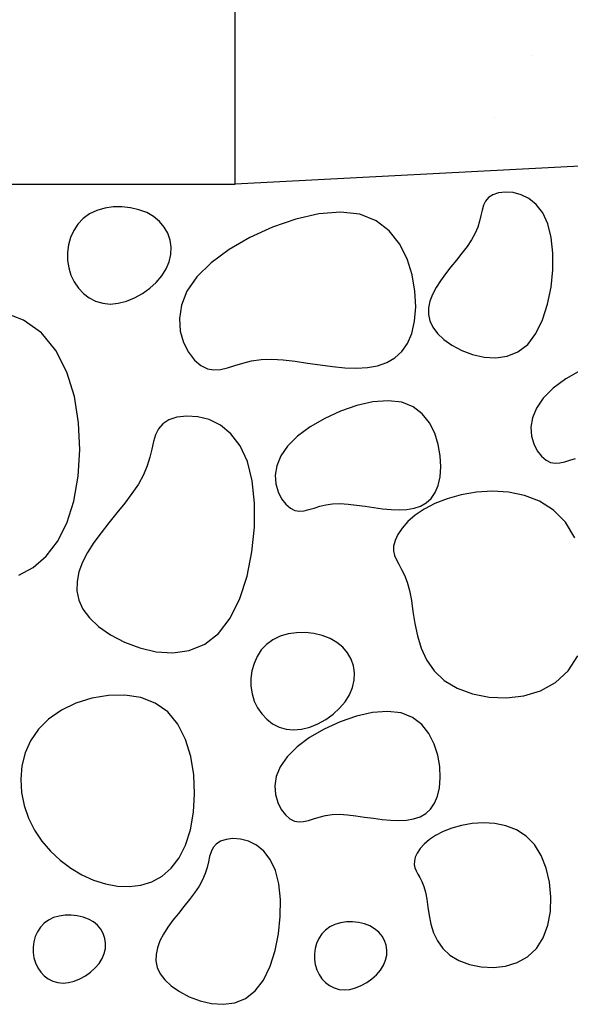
# Model space of a CAD drawing. Header units: millimetres. Extents: x 15 to 133, y 12 to 160.
# Tile 70 of 92: x 120.102 to 120.256, y 17.157 to 17.434. Entities that reach past the tile are written whole.
import ezdxf

# ---------------------------------------------------------------- set-up
doc = ezdxf.new("R2010")
doc.units = ezdxf.units.MM
doc.header["$MEASUREMENT"] = 0
doc.layers.add('Layout - Marco Polo', color=252, linetype='Continuous', lineweight=25)
doc.layers.add('Layout 01 - Marco Polo', color=152, linetype='Continuous', lineweight=25)

msp = doc.modelspace()

# ---------------------------------------------------------------- linework, layer by layer
at = {"layer": 'Layout - Marco Polo'}
for p, q in [((120.24543, 17.42437), (120.24543, 17.42437)), ((120.23499, 17.40695), (120.23499, 17.40695)), ((120.06916, 17.38815), (120.16215, 17.38815)), ((120.23455, 17.38512), (120.23336, 17.38434)), ((120.23615, 17.38566), (120.23455, 17.38512)), ((120.23809, 17.38589), (120.23615, 17.38566)), ((120.24024, 17.38575), (120.23809, 17.38589)), ((120.24248, 17.38516), (120.24024, 17.38575)), ((120.2447, 17.38406), (120.24248, 17.38516)), ((120.23194, 17.38217), (120.23153, 17.38083)), ((120.23252, 17.38335), (120.23194, 17.38217)), ((120.23336, 17.38434), (120.23252, 17.38335)), ((120.24677, 17.38237), (120.2447, 17.38406)), ((120.24858, 17.38002), (120.24677, 17.38237)), ((120.12115, 17.37976), (120.11939, 17.37846)), ((120.12319, 17.38074), (120.12115, 17.37976)), ((120.12544, 17.38139), (120.12319, 17.38074)), ((120.12782, 17.38173), (120.12544, 17.38139)), ((120.13026, 17.38176), (120.12782, 17.38173)), ((120.1327, 17.3815), (120.13026, 17.38176)), ((120.13504, 17.38094), (120.1327, 17.3815)), ((120.13723, 17.38011), (120.13504, 17.38094)), ((120.13918, 17.379), (120.13723, 17.38011)), ((120.18561, 17.37976), (120.17915, 17.37831)), ((120.19172, 17.38026), (120.18561, 17.37976)), ((120.19717, 17.37964), (120.19172, 17.38026)), ((120.20175, 17.37782), (120.19717, 17.37964)), ((120.23118, 17.37935), (120.2308, 17.37775)), ((120.23153, 17.38083), (120.23118, 17.37935)), ((120.25001, 17.37695), (120.24858, 17.38002)), ((120.11792, 17.37689), (120.11674, 17.37508)), ((120.11939, 17.37846), (120.11792, 17.37689)), ((120.14083, 17.37764), (120.13918, 17.379)), ((120.14216, 17.37606), (120.14083, 17.37764)), ((120.17915, 17.37831), (120.1726, 17.37604)), ((120.20544, 17.37497), (120.20175, 17.37782)), ((120.2308, 17.37775), (120.2303, 17.37605)), ((120.25096, 17.37312), (120.25001, 17.37695)), ((120.11674, 17.37508), (120.11585, 17.3731)), ((120.14316, 17.3743), (120.14216, 17.37606)), ((120.14381, 17.37241), (120.14316, 17.3743)), ((120.1726, 17.37604), (120.16625, 17.37313)), ((120.20833, 17.37133), (120.20544, 17.37497)), ((120.22957, 17.37429), (120.22856, 17.37246)), ((120.2303, 17.37605), (120.22957, 17.37429)), ((120.11527, 17.37101), (120.11498, 17.36885)), ((120.11585, 17.3731), (120.11527, 17.37101)), ((120.14411, 17.37042), (120.14381, 17.37241)), ((120.16625, 17.37313), (120.1604, 17.36971)), ((120.21045, 17.36714), (120.20833, 17.37133)), ((120.22856, 17.37246), (120.2273, 17.3706)), ((120.25142, 17.36873), (120.25096, 17.37312)), ((120.11498, 17.36885), (120.11499, 17.36667)), ((120.14358, 17.36631), (120.14404, 17.36837)), ((120.14404, 17.36837), (120.14411, 17.37042)), ((120.1604, 17.36971), (120.15532, 17.36596)), ((120.22587, 17.3687), (120.22433, 17.36678)), ((120.2273, 17.3706), (120.22587, 17.3687)), ((120.2514, 17.36398), (120.25142, 17.36873)), ((120.11499, 17.36667), (120.11532, 17.36454)), ((120.14274, 17.36429), (120.14358, 17.36631)), ((120.15532, 17.36596), (120.1513, 17.36201)), ((120.21188, 17.36262), (120.21045, 17.36714)), ((120.22433, 17.36678), (120.22276, 17.36484)), ((120.11532, 17.36454), (120.11594, 17.3625)), ((120.1415, 17.36233), (120.14274, 17.36429)), ((120.21266, 17.35804), (120.21188, 17.36262)), ((120.22123, 17.36289), (120.21981, 17.36095)), ((120.22276, 17.36484), (120.22123, 17.36289)), ((120.2509, 17.35912), (120.2514, 17.36398)), ((120.11594, 17.3625), (120.11685, 17.3606)), ((120.11685, 17.3606), (120.11803, 17.35888)), ((120.13807, 17.35882), (120.13992, 17.36049)), ((120.13992, 17.36049), (120.1415, 17.36233)), ((120.1513, 17.36201), (120.14856, 17.35802)), ((120.21981, 17.36095), (120.21857, 17.35901)), ((120.11803, 17.35888), (120.11944, 17.35737)), ((120.11944, 17.35737), (120.12107, 17.35613)), ((120.1338, 17.35612), (120.13601, 17.35734)), ((120.13601, 17.35734), (120.13807, 17.35882)), ((120.14856, 17.35802), (120.14698, 17.35409)), ((120.21287, 17.35361), (120.21266, 17.35804)), ((120.21757, 17.35708), (120.21686, 17.35518)), ((120.21857, 17.35901), (120.21757, 17.35708)), ((120.24994, 17.35437), (120.2509, 17.35912)), ((120.12107, 17.35613), (120.12288, 17.35519)), ((120.12288, 17.35519), (120.12487, 17.3546)), ((120.12487, 17.3546), (120.12699, 17.35439)), ((120.12699, 17.35439), (120.12923, 17.3546)), ((120.12923, 17.3546), (120.13152, 17.35519)), ((120.13152, 17.35519), (120.1338, 17.35612)), ((120.21686, 17.35518), (120.21648, 17.3533)), ((120.24852, 17.34995), (120.24994, 17.35437)), ((120.10263, 17.34986), (120.09679, 17.35209)), ((120.14698, 17.35409), (120.14641, 17.35031)), ((120.21256, 17.34958), (120.21287, 17.35361)), ((120.21648, 17.3533), (120.21646, 17.35145)), ((120.10768, 17.34628), (120.10263, 17.34986)), ((120.14641, 17.35031), (120.14666, 17.34678)), ((120.21179, 17.34614), (120.21256, 17.34958)), ((120.21646, 17.35145), (120.21683, 17.34964)), ((120.21683, 17.34964), (120.21765, 17.34786)), ((120.24665, 17.34609), (120.24852, 17.34995)), ((120.11173, 17.34133), (120.10768, 17.34628)), ((120.14666, 17.34678), (120.14757, 17.3436)), ((120.21059, 17.34329), (120.21179, 17.34614)), ((120.21765, 17.34786), (120.21894, 17.34612)), ((120.21894, 17.34612), (120.22073, 17.34443)), ((120.24434, 17.34302), (120.24665, 17.34609)), ((120.14757, 17.3436), (120.14895, 17.34085)), ((120.20899, 17.341), (120.21059, 17.34329)), ((120.22073, 17.34443), (120.22305, 17.34281)), ((120.11479, 17.33524), (120.11173, 17.34133)), ((120.14895, 17.34085), (120.15064, 17.33864)), ((120.20703, 17.33922), (120.20899, 17.341)), ((120.22305, 17.34281), (120.2258, 17.34136)), ((120.2258, 17.34136), (120.22885, 17.34021)), ((120.23858, 17.3397), (120.24161, 17.34091)), ((120.24161, 17.34091), (120.24434, 17.34302)), ((120.15064, 17.33864), (120.15247, 17.33706)), ((120.16201, 17.33709), (120.16426, 17.33779)), ((120.16426, 17.33779), (120.16671, 17.3384)), ((120.16671, 17.3384), (120.16941, 17.33879)), ((120.16941, 17.33879), (120.17239, 17.33887)), ((120.17239, 17.33887), (120.1756, 17.33867)), ((120.1756, 17.33867), (120.17897, 17.33829)), ((120.17897, 17.33829), (120.18245, 17.33779)), ((120.18245, 17.33779), (120.18598, 17.33726)), ((120.20215, 17.33701), (120.20474, 17.3379)), ((120.20474, 17.3379), (120.20703, 17.33922)), ((120.22885, 17.34021), (120.23207, 17.33946)), ((120.23207, 17.33946), (120.23536, 17.33925)), ((120.23536, 17.33925), (120.23858, 17.3397)), ((120.11689, 17.32834), (120.11479, 17.33524)), ((120.15247, 17.33706), (120.15429, 17.33616)), ((120.15429, 17.33616), (120.15612, 17.33584)), ((120.15612, 17.33584), (120.15798, 17.33599)), ((120.15798, 17.33599), (120.15994, 17.33645)), ((120.15994, 17.33645), (120.16201, 17.33709)), ((120.18598, 17.33726), (120.18948, 17.33679)), ((120.18948, 17.33679), (120.19291, 17.33646)), ((120.19291, 17.33646), (120.1962, 17.33633)), ((120.1962, 17.33633), (120.19929, 17.3365)), ((120.19929, 17.3365), (120.20215, 17.33701)), ((120.25917, 17.33569), (120.25507, 17.3333)), ((120.25507, 17.3333), (120.25151, 17.33067)), ((120.25151, 17.33067), (120.2487, 17.32791)), ((120.11809, 17.32094), (120.11689, 17.32834)), ((120.20084, 17.32685), (120.19631, 17.32583)), ((120.20511, 17.32719), (120.20084, 17.32685)), ((120.20893, 17.32676), (120.20511, 17.32719)), ((120.21213, 17.32549), (120.20893, 17.32676)), ((120.2487, 17.32791), (120.24678, 17.32512)), ((120.19173, 17.32424), (120.18729, 17.3222)), ((120.19631, 17.32583), (120.19173, 17.32424)), ((120.21472, 17.32349), (120.21213, 17.32549)), ((120.24678, 17.32512), (120.24568, 17.32236)), ((120.14346, 17.32178), (120.14176, 17.32067)), ((120.14575, 17.32255), (120.14346, 17.32178)), ((120.14852, 17.32288), (120.14575, 17.32255)), ((120.15158, 17.32268), (120.14852, 17.32288)), ((120.15479, 17.32185), (120.15158, 17.32268)), ((120.15795, 17.32027), (120.15479, 17.32185)), ((120.18729, 17.3222), (120.18319, 17.31981)), ((120.21674, 17.32094), (120.21472, 17.32349)), ((120.24568, 17.32236), (120.24527, 17.31972)), ((120.11843, 17.31337), (120.11809, 17.32094)), ((120.14056, 17.31926), (120.13974, 17.31758)), ((120.14176, 17.32067), (120.14056, 17.31926)), ((120.16092, 17.31786), (120.15795, 17.32027)), ((120.18319, 17.31981), (120.17963, 17.31718)), ((120.21822, 17.31801), (120.21674, 17.32094)), ((120.24527, 17.31972), (120.24545, 17.31725)), ((120.13914, 17.31566), (120.13864, 17.31354)), ((120.13974, 17.31758), (120.13914, 17.31566)), ((120.1635, 17.3145), (120.16092, 17.31786)), ((120.17963, 17.31718), (120.17682, 17.31442)), ((120.21922, 17.31485), (120.21822, 17.31801)), ((120.24545, 17.31725), (120.24609, 17.31502)), ((120.11796, 17.30593), (120.11843, 17.31337)), ((120.13864, 17.31354), (120.1381, 17.31126)), ((120.16555, 17.31011), (120.1635, 17.3145)), ((120.17682, 17.31442), (120.1749, 17.31163)), ((120.21977, 17.31164), (120.21922, 17.31485)), ((120.24609, 17.31502), (120.24705, 17.3131)), ((120.24705, 17.3131), (120.24824, 17.31155)), ((120.1381, 17.31126), (120.13738, 17.30883)), ((120.1669, 17.30465), (120.16555, 17.31011)), ((120.1749, 17.31163), (120.1738, 17.30887)), ((120.21992, 17.30854), (120.21977, 17.31164)), ((120.24824, 17.31155), (120.24952, 17.31044)), ((120.24952, 17.31044), (120.25079, 17.30981)), ((120.25338, 17.30969), (120.25474, 17.31001)), ((120.25474, 17.31001), (120.2562, 17.31047)), ((120.2562, 17.31047), (120.25777, 17.31095)), ((120.13738, 17.30883), (120.13635, 17.30631)), ((120.1738, 17.30887), (120.17339, 17.30623)), ((120.2197, 17.30572), (120.21992, 17.30854)), ((120.25079, 17.30981), (120.25207, 17.30959)), ((120.25207, 17.30959), (120.25338, 17.30969)), ((120.11673, 17.29895), (120.11796, 17.30593)), ((120.13635, 17.30631), (120.1349, 17.3037)), ((120.16756, 17.29836), (120.1669, 17.30465)), ((120.17339, 17.30623), (120.17357, 17.30376)), ((120.21916, 17.30331), (120.2197, 17.30572)), ((120.1349, 17.3037), (120.1331, 17.30104)), ((120.17357, 17.30376), (120.1742, 17.30153)), ((120.21832, 17.30132), (120.21916, 17.30331)), ((120.23441, 17.3017), (120.22991, 17.30142)), ((120.23897, 17.30144), (120.23441, 17.3017)), ((120.11479, 17.29275), (120.11673, 17.29895)), ((120.1331, 17.30104), (120.13106, 17.29833)), ((120.1742, 17.30153), (120.17517, 17.29961)), ((120.17517, 17.29961), (120.17636, 17.29806)), ((120.21583, 17.29847), (120.2172, 17.29971)), ((120.2172, 17.29971), (120.21832, 17.30132)), ((120.22167, 17.2996), (120.21821, 17.29824)), ((120.22561, 17.30069), (120.22167, 17.2996)), ((120.22991, 17.30142), (120.22561, 17.30069)), ((120.24345, 17.30053), (120.23897, 17.30144)), ((120.2477, 17.29889), (120.24345, 17.30053)), ((120.25158, 17.29641), (120.2477, 17.29889)), ((120.13106, 17.29833), (120.12886, 17.29559)), ((120.16753, 17.29159), (120.16756, 17.29836)), ((120.17636, 17.29806), (120.17764, 17.29695)), ((120.17764, 17.29695), (120.17891, 17.29632)), ((120.17891, 17.29632), (120.18019, 17.2961)), ((120.18019, 17.2961), (120.1815, 17.2962)), ((120.1815, 17.2962), (120.18286, 17.29653)), ((120.18286, 17.29653), (120.18432, 17.29698)), ((120.18432, 17.29698), (120.18589, 17.29746)), ((120.18589, 17.29746), (120.18761, 17.29789)), ((120.18761, 17.29789), (120.1895, 17.29817)), ((120.1895, 17.29817), (120.19158, 17.29822)), ((120.19158, 17.29822), (120.19383, 17.29808)), ((120.19383, 17.29808), (120.19619, 17.29781)), ((120.19619, 17.29781), (120.19862, 17.29746)), ((120.19862, 17.29746), (120.20109, 17.2971)), ((120.20109, 17.2971), (120.20355, 17.29677)), ((120.20355, 17.29677), (120.20595, 17.29653)), ((120.20595, 17.29653), (120.20825, 17.29645)), ((120.20825, 17.29645), (120.21041, 17.29656)), ((120.21041, 17.29656), (120.21241, 17.29692)), ((120.21241, 17.29692), (120.21422, 17.29754)), ((120.21523, 17.29668), (120.21272, 17.29497)), ((120.21422, 17.29754), (120.21583, 17.29847)), ((120.21821, 17.29824), (120.21523, 17.29668)), ((120.25493, 17.293), (120.25158, 17.29641)), ((120.12886, 17.29559), (120.12662, 17.29282)), ((120.21272, 17.29497), (120.21066, 17.29318)), ((120.11219, 17.28758), (120.11479, 17.29275)), ((120.12662, 17.29282), (120.12443, 17.29003)), ((120.16682, 17.28464), (120.16753, 17.29159)), ((120.20904, 17.29136), (120.20784, 17.28956)), ((120.21066, 17.29318), (120.20904, 17.29136)), ((120.25764, 17.28863), (120.25493, 17.293)), ((120.12443, 17.29003), (120.1224, 17.28725)), ((120.20706, 17.28786), (120.20666, 17.28629)), ((120.20784, 17.28956), (120.20706, 17.28786)), ((120.109, 17.28344), (120.11219, 17.28758)), ((120.1224, 17.28725), (120.12062, 17.28448)), ((120.20666, 17.28629), (120.20664, 17.28491)), ((120.10533, 17.28029), (120.109, 17.28344)), ((120.12062, 17.28448), (120.1192, 17.28173)), ((120.16544, 17.27785), (120.16682, 17.28464)), ((120.20664, 17.28491), (120.20692, 17.28365)), ((120.20692, 17.28365), (120.20744, 17.28242)), ((120.20744, 17.28242), (120.20813, 17.28114)), ((120.10125, 17.27805), (120.10533, 17.28029)), ((120.1192, 17.28173), (120.11819, 17.27901)), ((120.20813, 17.28114), (120.20891, 17.27972)), ((120.20891, 17.27972), (120.20972, 17.27808)), ((120.11819, 17.27901), (120.11764, 17.27633)), ((120.16341, 17.27154), (120.16544, 17.27785)), ((120.20972, 17.27808), (120.21048, 17.27613)), ((120.11764, 17.27633), (120.11761, 17.27369)), ((120.21048, 17.27613), (120.21114, 17.27378)), ((120.11761, 17.27369), (120.11815, 17.27109)), ((120.16074, 17.26603), (120.16341, 17.27154)), ((120.21114, 17.27378), (120.21164, 17.271)), ((120.11815, 17.27109), (120.11931, 17.26855)), ((120.11931, 17.26855), (120.12115, 17.26607)), ((120.21164, 17.271), (120.21208, 17.26785)), ((120.12115, 17.26607), (120.12372, 17.26366)), ((120.15744, 17.26165), (120.16074, 17.26603)), ((120.21208, 17.26785), (120.2126, 17.26448)), ((120.12372, 17.26366), (120.12703, 17.26134)), ((120.2126, 17.26448), (120.21333, 17.261)), ((120.12703, 17.26134), (120.13095, 17.25928)), ((120.15355, 17.25863), (120.15744, 17.26165)), ((120.17473, 17.26089), (120.1727, 17.25991)), ((120.17698, 17.26154), (120.17473, 17.26089)), ((120.17936, 17.26188), (120.17698, 17.26154)), ((120.1818, 17.26191), (120.17936, 17.26188)), ((120.18424, 17.26165), (120.1818, 17.26191)), ((120.18658, 17.26109), (120.18424, 17.26165)), ((120.18877, 17.26026), (120.18658, 17.26109)), ((120.19072, 17.25915), (120.18877, 17.26026)), ((120.21333, 17.261), (120.21439, 17.25754)), ((120.13095, 17.25928), (120.13531, 17.25762)), ((120.13531, 17.25762), (120.13992, 17.25656)), ((120.14921, 17.25689), (120.15355, 17.25863)), ((120.17093, 17.25861), (120.16946, 17.25704)), ((120.1727, 17.25991), (120.17093, 17.25861)), ((120.19237, 17.25779), (120.19072, 17.25915)), ((120.1937, 17.25621), (120.19237, 17.25779)), ((120.21439, 17.25754), (120.21592, 17.25422)), ((120.13992, 17.25656), (120.14461, 17.25626)), ((120.14461, 17.25626), (120.14921, 17.25689)), ((120.16828, 17.25523), (120.1674, 17.25325)), ((120.16946, 17.25704), (120.16828, 17.25523)), ((120.1947, 17.25445), (120.1937, 17.25621)), ((120.2557, 17.25114), (120.2584, 17.25542)), ((120.1674, 17.25325), (120.16681, 17.25116)), ((120.19536, 17.25256), (120.1947, 17.25445)), ((120.19565, 17.25056), (120.19536, 17.25256)), ((120.21592, 17.25422), (120.21804, 17.25116)), ((120.16681, 17.25116), (120.16652, 17.249)), ((120.16652, 17.249), (120.16653, 17.24682)), ((120.19558, 17.24852), (120.19565, 17.25056)), ((120.21804, 17.25116), (120.22088, 17.24849)), ((120.25215, 17.24785), (120.2557, 17.25114)), ((120.16653, 17.24682), (120.16686, 17.24469)), ((120.19428, 17.24444), (120.19512, 17.24646)), ((120.19512, 17.24646), (120.19558, 17.24852)), ((120.22088, 17.24849), (120.22452, 17.24633)), ((120.22452, 17.24633), (120.2288, 17.24474)), ((120.24794, 17.24553), (120.25215, 17.24785)), ((120.12182, 17.24347), (120.11735, 17.24204)), ((120.12647, 17.24427), (120.12182, 17.24347)), ((120.13111, 17.24436), (120.12647, 17.24427)), ((120.13557, 17.24366), (120.13111, 17.24436)), ((120.13965, 17.2421), (120.13557, 17.24366)), ((120.16686, 17.24469), (120.16748, 17.24265)), ((120.19304, 17.24248), (120.19428, 17.24444)), ((120.2288, 17.24474), (120.23349, 17.2438)), ((120.23349, 17.2438), (120.2384, 17.24358)), ((120.2384, 17.24358), (120.24328, 17.24413)), ((120.24328, 17.24413), (120.24794, 17.24553)), ((120.11735, 17.24204), (120.11324, 17.24005)), ((120.14319, 17.23959), (120.13965, 17.2421)), ((120.16748, 17.24265), (120.1684, 17.24075)), ((120.1684, 17.24075), (120.16957, 17.23903)), ((120.19146, 17.24064), (120.19304, 17.24248)), ((120.11324, 17.24005), (120.10967, 17.23758)), ((120.14602, 17.23613), (120.14319, 17.23959)), ((120.16957, 17.23903), (120.17098, 17.23752)), ((120.18755, 17.23749), (120.18961, 17.23896)), ((120.18961, 17.23896), (120.19146, 17.24064)), ((120.19617, 17.23839), (120.19158, 17.23681)), ((120.2007, 17.23941), (120.19617, 17.23839)), ((120.20497, 17.23976), (120.2007, 17.23941)), ((120.20879, 17.23933), (120.20497, 17.23976)), ((120.21199, 17.23805), (120.20879, 17.23933)), ((120.21458, 17.23606), (120.21199, 17.23805)), ((120.10967, 17.23758), (120.10679, 17.23471)), ((120.14816, 17.23187), (120.14602, 17.23613)), ((120.17098, 17.23752), (120.17261, 17.23628)), ((120.17261, 17.23628), (120.17443, 17.23534)), ((120.17443, 17.23534), (120.17641, 17.23475)), ((120.18077, 17.23475), (120.18307, 17.23534)), ((120.18307, 17.23534), (120.18535, 17.23627)), ((120.18535, 17.23627), (120.18755, 17.23749)), ((120.19158, 17.23681), (120.18714, 17.23477)), ((120.21659, 17.23351), (120.21458, 17.23606)), ((120.10679, 17.23471), (120.1046, 17.2315)), ((120.17641, 17.23475), (120.17854, 17.23454)), ((120.17854, 17.23454), (120.18077, 17.23475)), ((120.18304, 17.23238), (120.17949, 17.22975)), ((120.18714, 17.23477), (120.18304, 17.23238)), ((120.21808, 17.23057), (120.21659, 17.23351)), ((120.1046, 17.2315), (120.10306, 17.22805)), ((120.14963, 17.22703), (120.14816, 17.23187)), ((120.17949, 17.22975), (120.17668, 17.22699)), ((120.21908, 17.22741), (120.21808, 17.23057)), ((120.10306, 17.22805), (120.10214, 17.22442)), ((120.15047, 17.22186), (120.14963, 17.22703)), ((120.17668, 17.22699), (120.17476, 17.22419)), ((120.21963, 17.2242), (120.21908, 17.22741)), ((120.10214, 17.22442), (120.10182, 17.22069)), ((120.17476, 17.22419), (120.17365, 17.22144)), ((120.21978, 17.2211), (120.21963, 17.2242)), ((120.15071, 17.21655), (120.15047, 17.22186)), ((120.17365, 17.22144), (120.17325, 17.2188)), ((120.10182, 17.22069), (120.10205, 17.21694)), ((120.17325, 17.2188), (120.17343, 17.21633)), ((120.21956, 17.21828), (120.21978, 17.2211)), ((120.10205, 17.21694), (120.10279, 17.21326)), ((120.15038, 17.21135), (120.15071, 17.21655)), ((120.17343, 17.21633), (120.17406, 17.2141)), ((120.21818, 17.21388), (120.21902, 17.21587)), ((120.21902, 17.21587), (120.21956, 17.21828)), ((120.10279, 17.21326), (120.10403, 17.2097)), ((120.17406, 17.2141), (120.17503, 17.21218)), ((120.21706, 17.21228), (120.21818, 17.21388)), ((120.14952, 17.20646), (120.15038, 17.21135)), ((120.17503, 17.21218), (120.17622, 17.21063)), ((120.17622, 17.21063), (120.17749, 17.20952)), ((120.18575, 17.21003), (120.18746, 17.21046)), ((120.18746, 17.21046), (120.18935, 17.21073)), ((120.18935, 17.21073), (120.19144, 17.21079)), ((120.19144, 17.21079), (120.19368, 17.21065)), ((120.19368, 17.21065), (120.19604, 17.21038)), ((120.19604, 17.21038), (120.19848, 17.21003)), ((120.21408, 17.21011), (120.21569, 17.21103)), ((120.21569, 17.21103), (120.21706, 17.21228)), ((120.10403, 17.2097), (120.10571, 17.20635)), ((120.17749, 17.20952), (120.17877, 17.20889)), ((120.17877, 17.20889), (120.18005, 17.20867)), ((120.18005, 17.20867), (120.18135, 17.20877)), ((120.18135, 17.20877), (120.18272, 17.20909)), ((120.18272, 17.20909), (120.18417, 17.20954)), ((120.18417, 17.20954), (120.18575, 17.21003)), ((120.19848, 17.21003), (120.20095, 17.20966)), ((120.20095, 17.20966), (120.2034, 17.20933)), ((120.2034, 17.20933), (120.2058, 17.2091)), ((120.2058, 17.2091), (120.20811, 17.20901)), ((120.20811, 17.20901), (120.21027, 17.20913)), ((120.21027, 17.20913), (120.21227, 17.20949)), ((120.21227, 17.20949), (120.21408, 17.21011)), ((120.22574, 17.20768), (120.22298, 17.20692)), ((120.22875, 17.20819), (120.22574, 17.20768)), ((120.2319, 17.20839), (120.22875, 17.20819)), ((120.23509, 17.2082), (120.2319, 17.20839)), ((120.23823, 17.20757), (120.23509, 17.2082)), ((120.2412, 17.20642), (120.23823, 17.20757)), ((120.10571, 17.20635), (120.10779, 17.20323)), ((120.14816, 17.20212), (120.14952, 17.20646)), ((120.21847, 17.20487), (120.21671, 17.20368)), ((120.22056, 17.20596), (120.21847, 17.20487)), ((120.22298, 17.20692), (120.22056, 17.20596)), ((120.24392, 17.20468), (120.2412, 17.20642)), ((120.24626, 17.2023), (120.24392, 17.20468)), ((120.10779, 17.20323), (120.11022, 17.20039)), ((120.14634, 17.1985), (120.14816, 17.20212)), ((120.15675, 17.20241), (120.15591, 17.20142)), ((120.15794, 17.20319), (120.15675, 17.20241)), ((120.15954, 17.20372), (120.15794, 17.20319)), ((120.16148, 17.20396), (120.15954, 17.20372)), ((120.16363, 17.20382), (120.16148, 17.20396)), ((120.16587, 17.20323), (120.16363, 17.20382)), ((120.16809, 17.20213), (120.16587, 17.20323)), ((120.17016, 17.20044), (120.16809, 17.20213)), ((120.21527, 17.20242), (120.21414, 17.20114)), ((120.21671, 17.20368), (120.21527, 17.20242)), ((120.24816, 17.19924), (120.24626, 17.2023)), ((120.11022, 17.20039), (120.11294, 17.19784)), ((120.15533, 17.20024), (120.15492, 17.1989)), ((120.15591, 17.20142), (120.15533, 17.20024)), ((120.17197, 17.19809), (120.17016, 17.20044)), ((120.2133, 17.19989), (120.21275, 17.19869)), ((120.21414, 17.20114), (120.2133, 17.19989)), ((120.24957, 17.19565), (120.24816, 17.19924)), ((120.11294, 17.19784), (120.1159, 17.19563)), ((120.14411, 17.19561), (120.14634, 17.1985)), ((120.15457, 17.19742), (120.15419, 17.19582)), ((120.15492, 17.1989), (120.15457, 17.19742)), ((120.1734, 17.19502), (120.17197, 17.19809)), ((120.21248, 17.1976), (120.21246, 17.19664)), ((120.21246, 17.19664), (120.21266, 17.19575)), ((120.21275, 17.19869), (120.21248, 17.1976)), ((120.1159, 17.19563), (120.11904, 17.19376)), ((120.11904, 17.19376), (120.12232, 17.19229)), ((120.14154, 17.1934), (120.14411, 17.19561)), ((120.15369, 17.19412), (120.15296, 17.19235)), ((120.15419, 17.19582), (120.15369, 17.19412)), ((120.17435, 17.19119), (120.1734, 17.19502)), ((120.21266, 17.19575), (120.21302, 17.19489)), ((120.21302, 17.19489), (120.2135, 17.19399)), ((120.2135, 17.19399), (120.21405, 17.193)), ((120.25048, 17.1917), (120.24957, 17.19565)), ((120.12232, 17.19229), (120.12567, 17.19123)), ((120.12567, 17.19123), (120.12904, 17.19061)), ((120.13237, 17.19048), (120.13561, 17.19088)), ((120.13561, 17.19088), (120.13869, 17.19183)), ((120.13869, 17.19183), (120.14154, 17.1934)), ((120.15296, 17.19235), (120.15195, 17.19053)), ((120.17481, 17.18679), (120.17435, 17.19119)), ((120.21405, 17.193), (120.21461, 17.19185)), ((120.21461, 17.19185), (120.21515, 17.19049)), ((120.25086, 17.18758), (120.25048, 17.1917)), ((120.12904, 17.19061), (120.13237, 17.19048)), ((120.15069, 17.18867), (120.14926, 17.18677)), ((120.15195, 17.19053), (120.15069, 17.18867)), ((120.21515, 17.19049), (120.21561, 17.18884)), ((120.21561, 17.18884), (120.21596, 17.18689)), ((120.14926, 17.18677), (120.14772, 17.18485)), ((120.17479, 17.18205), (120.17481, 17.18679)), ((120.21596, 17.18689), (120.21627, 17.18469)), ((120.25071, 17.18347), (120.25086, 17.18758)), ((120.14615, 17.18291), (120.14462, 17.18096)), ((120.14772, 17.18485), (120.14615, 17.18291)), ((120.21627, 17.18469), (120.21663, 17.18233)), ((120.24999, 17.17955), (120.25071, 17.18347)), ((120.10839, 17.18012), (120.10735, 17.17902)), ((120.10962, 17.18103), (120.10839, 17.18012)), ((120.11104, 17.18172), (120.10962, 17.18103)), ((120.11261, 17.18217), (120.11104, 17.18172)), ((120.11428, 17.18241), (120.11261, 17.18217)), ((120.11599, 17.18243), (120.11428, 17.18241)), ((120.1177, 17.18224), (120.11599, 17.18243)), ((120.11934, 17.18186), (120.1177, 17.18224)), ((120.12087, 17.18127), (120.11934, 17.18186)), ((120.12224, 17.1805), (120.12087, 17.18127)), ((120.12339, 17.17955), (120.12224, 17.1805)), ((120.14462, 17.18096), (120.1432, 17.17901)), ((120.17429, 17.17719), (120.17479, 17.18205)), ((120.19012, 17.17982), (120.1887, 17.17914)), ((120.19169, 17.18028), (120.19012, 17.17982)), ((120.19336, 17.18051), (120.19169, 17.18028)), ((120.19507, 17.18053), (120.19336, 17.18051)), ((120.19678, 17.18035), (120.19507, 17.18053)), ((120.19842, 17.17996), (120.19678, 17.18035)), ((120.19995, 17.17938), (120.19842, 17.17996)), ((120.21663, 17.18233), (120.21714, 17.1799)), ((120.21714, 17.1799), (120.21789, 17.17747)), ((120.10653, 17.17775), (120.10591, 17.17637)), ((120.10735, 17.17902), (120.10653, 17.17775)), ((120.12432, 17.17844), (120.12339, 17.17955)), ((120.12502, 17.17721), (120.12432, 17.17844)), ((120.12548, 17.17588), (120.12502, 17.17721)), ((120.14195, 17.17707), (120.14096, 17.17515)), ((120.1432, 17.17901), (120.14195, 17.17707)), ((120.17333, 17.17243), (120.17429, 17.17719)), ((120.18643, 17.17712), (120.18561, 17.17586)), ((120.18747, 17.17823), (120.18643, 17.17712)), ((120.1887, 17.17914), (120.18747, 17.17823)), ((120.20132, 17.1786), (120.19995, 17.17938)), ((120.20247, 17.17765), (120.20132, 17.1786)), ((120.2034, 17.17654), (120.20247, 17.17765)), ((120.21789, 17.17747), (120.21895, 17.17515)), ((120.24869, 17.17599), (120.24999, 17.17955)), ((120.1055, 17.1749), (120.10529, 17.17339)), ((120.10591, 17.17637), (120.1055, 17.1749)), ((120.12569, 17.17449), (120.12548, 17.17588)), ((120.12564, 17.17306), (120.12569, 17.17449)), ((120.14096, 17.17515), (120.14025, 17.17325)), ((120.18499, 17.17447), (120.18458, 17.17301)), ((120.18561, 17.17586), (120.18499, 17.17447)), ((120.2041, 17.17531), (120.2034, 17.17654)), ((120.20456, 17.17399), (120.2041, 17.17531)), ((120.21895, 17.17515), (120.22044, 17.17301)), ((120.2468, 17.17299), (120.24869, 17.17599)), ((120.10529, 17.17339), (120.10531, 17.17187)), ((120.10531, 17.17187), (120.10553, 17.17038)), ((120.12472, 17.1702), (120.12532, 17.17162)), ((120.12532, 17.17162), (120.12564, 17.17306)), ((120.14025, 17.17325), (120.13986, 17.17137)), ((120.1719, 17.16802), (120.17333, 17.17243)), ((120.18458, 17.17301), (120.18437, 17.17149)), ((120.18437, 17.17149), (120.18439, 17.16997)), ((120.20477, 17.17259), (120.20456, 17.17399)), ((120.20472, 17.17116), (120.20477, 17.17259)), ((120.22044, 17.17301), (120.22243, 17.17114)), ((120.24432, 17.17069), (120.2468, 17.17299)), ((120.10553, 17.17038), (120.10597, 17.16895)), ((120.10597, 17.16895), (120.10661, 17.16762)), ((120.12275, 17.16754), (120.12386, 17.16883)), ((120.12386, 17.16883), (120.12472, 17.1702)), ((120.13986, 17.17137), (120.13984, 17.16952)), ((120.13984, 17.16952), (120.14022, 17.1677)), ((120.18439, 17.16997), (120.18461, 17.16848)), ((120.2038, 17.1683), (120.2044, 17.16972)), ((120.2044, 17.16972), (120.20472, 17.17116)), ((120.22243, 17.17114), (120.22498, 17.16962)), ((120.22498, 17.16962), (120.22797, 17.16851)), ((120.23811, 17.16809), (120.24137, 17.16907)), ((120.24137, 17.16907), (120.24432, 17.17069)), ((120.10661, 17.16762), (120.10743, 17.16641)), ((120.10743, 17.16641), (120.10842, 17.16536)), ((120.12001, 17.16534), (120.12146, 17.16637)), ((120.12146, 17.16637), (120.12275, 17.16754)), ((120.14022, 17.1677), (120.14104, 17.16592)), ((120.14104, 17.16592), (120.14232, 17.16419)), ((120.17003, 17.16416), (120.1719, 17.16802)), ((120.18461, 17.16848), (120.18505, 17.16705)), ((120.18505, 17.16705), (120.18569, 17.16572)), ((120.20183, 17.16565), (120.20294, 17.16693)), ((120.20294, 17.16693), (120.2038, 17.1683)), ((120.22797, 17.16851), (120.23126, 17.16786)), ((120.23126, 17.16786), (120.23469, 17.1677)), ((120.23469, 17.1677), (120.23811, 17.16809)), ((120.10842, 17.16536), (120.10956, 17.16449)), ((120.10956, 17.16449), (120.11083, 17.16383)), ((120.11083, 17.16383), (120.11222, 17.16342)), ((120.11222, 17.16342), (120.11371, 17.16327)), ((120.11371, 17.16327), (120.11527, 17.16342)), ((120.11527, 17.16342), (120.11688, 17.16383)), ((120.11688, 17.16383), (120.11847, 17.16448)), ((120.11847, 17.16448), (120.12001, 17.16534)), ((120.14232, 17.16419), (120.14412, 17.1625)), ((120.16772, 17.16109), (120.17003, 17.16416)), ((120.18569, 17.16572), (120.18651, 17.16451)), ((120.18651, 17.16451), (120.1875, 17.16346)), ((120.1875, 17.16346), (120.18864, 17.16259)), ((120.19755, 17.16258), (120.19909, 17.16344)), ((120.19909, 17.16344), (120.20054, 17.16447)), ((120.20054, 17.16447), (120.20183, 17.16565)), ((120.14412, 17.1625), (120.14644, 17.16088)), ((120.14644, 17.16088), (120.14919, 17.15943)), ((120.165, 17.15898), (120.16772, 17.16109)), ((120.18864, 17.16259), (120.18991, 17.16194)), ((120.18991, 17.16194), (120.1913, 17.16152)), ((120.1913, 17.16152), (120.19279, 17.16138)), ((120.19279, 17.16138), (120.19435, 17.16152)), ((120.19435, 17.16152), (120.19596, 17.16193)), ((120.19596, 17.16193), (120.19755, 17.16258)), ((120.14919, 17.15943), (120.15223, 17.15827)), ((120.15223, 17.15827), (120.15546, 17.15753)), ((120.15875, 17.15732), (120.16197, 17.15776)), ((120.16197, 17.15776), (120.165, 17.15898)), ((120.15546, 17.15753), (120.15875, 17.15732))]:
    msp.add_line(p, q, dxfattribs=at)
at = {"layer": 'Layout 01 - Marco Polo'}
for p, q in [((120.16215, 17.38815), (120.16215, 17.43712)), ((120.99903, 17.43171), (120.16215, 17.38815))]:
    msp.add_line(p, q, dxfattribs=at)

doc.saveas('drawing.dxf')
